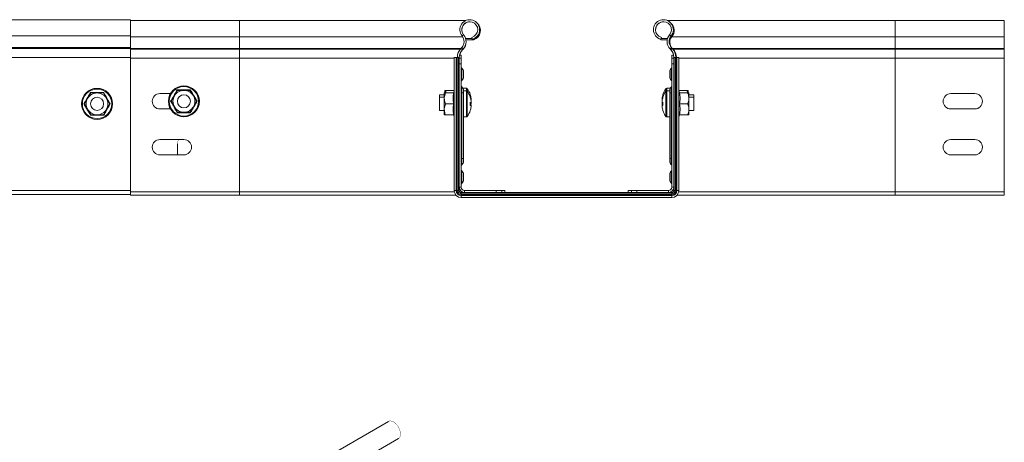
# Model space of a CAD drawing. Header units: millimetres. Extents: x 274 to 1864, y -1378 to 533.
# Tile 13 of 32: x 602 to 1053, y -681 to -487. Entities that reach past the tile are written whole.
import ezdxf

# ---------------------------------------------------------------- set-up
doc = ezdxf.new("R2010")
doc.units = ezdxf.units.MM
doc.linetypes.add('K5LT32768', pattern=[0])
doc.linetypes.add('K5LT32769', pattern=[0])

msp = doc.modelspace()

# ---------------------------------------------------------------- linework, layer by layer
at = {"color": 7, "linetype": 'K5LT32768', "lineweight": 15}
for p, q in [((652.94, -487.46), (384.94, -487.46)), ((652.94, -494.91), (652.94, -487.46)), ((702.94, -487.81), (652.94, -487.81)), ((806.51, -487.81), (702.94, -487.81)), ((1002.94, -487.81), (898.66, -487.81)), ((1052.94, -487.81), (1002.94, -487.81)), ((1052.94, -495.26), (1052.94, -487.81)), ((384.94, -494.91), (652.94, -494.91)), ((652.94, -500.22), (652.94, -494.91)), ((652.94, -495.26), (702.94, -495.26)), ((702.94, -500.57), (702.94, -495.26)), ((804.76, -494.91), (805.46, -494.34)), ((809.44, -496.4), (809.21, -495.53)), ((895.74, -496.4), (895.97, -495.53)), ((900.42, -494.91), (899.72, -494.34)), ((900.77, -495.26), (1002.94, -495.26)), ((1002.94, -500.57), (1002.94, -495.26)), ((1002.94, -495.26), (1052.94, -495.26)), ((1052.94, -500.57), (1052.94, -495.26)), ((384.94, -500.22), (652.94, -500.22)), ((652.94, -500.58), (652.94, -500.22)), ((804.58, -500.22), (804.24, -500.58)), ((804.58, -500.22), (805.24, -500.84)), ((806.39, -496.11), (809.36, -496.11)), ((806.51, -496.62), (810.2, -496.62)), ((810.2, -496.62), (810.04, -496.2)), ((895.68, -496.62), (895.87, -496.11)), ((895.68, -496.62), (898.67, -496.62)), ((895.87, -496.11), (898.79, -496.11)), ((900.59, -500.22), (899.94, -500.84)), ((900.94, -500.58), (900.59, -500.22)), ((384.94, -500.58), (652.94, -500.58)), ((384.94, -504.72), (652.94, -504.72)), ((652.94, -500.57), (702.94, -500.57)), ((652.94, -504.72), (652.94, -500.58)), ((652.94, -500.93), (702.94, -500.93)), ((652.94, -565.66), (652.94, -504.72)), ((702.94, -500.93), (702.94, -500.57)), ((702.94, -505.07), (702.94, -500.93)), ((802.09, -504.72), (801.19, -504.72)), ((801.19, -504.72), (801.19, -565.66)), ((802.09, -504.72), (802.09, -565.66)), ((802.38, -504.72), (802.09, -504.72)), ((802.38, -504.72), (802.38, -565.66)), ((802.9, -504.72), (802.38, -504.72)), ((802.9, -504.72), (802.9, -565.66)), ((803.49, -504.72), (802.9, -504.72)), ((803.49, -504.72), (803.49, -565.66)), ((803.59, -503.69), (804.39, -503.69)), ((804.24, -500.58), (804.89, -501.2)), ((804.39, -505.1), (804.39, -503.69)), ((805.24, -500.84), (804.89, -501.2)), ((804.99, -501.31), (805.33, -500.95)), ((900.29, -501.2), (899.94, -500.84)), ((900.94, -500.58), (900.29, -501.2)), ((901.58, -503.69), (900.79, -503.69)), ((900.79, -503.69), (900.79, -505.1)), ((901.29, -500.93), (900.94, -500.57)), ((900.94, -500.57), (1002.94, -500.57)), ((901.29, -500.93), (1002.94, -500.93)), ((901.69, -565.66), (901.69, -504.72)), ((901.69, -504.72), (902.28, -504.72)), ((902.28, -565.66), (902.28, -504.72)), ((902.28, -504.72), (902.8, -504.72)), ((902.8, -565.66), (902.8, -504.72)), ((902.8, -504.72), (903.09, -504.72)), ((903.09, -565.66), (903.09, -504.72)), ((903.09, -504.72), (903.99, -504.72)), ((903.99, -565.66), (903.99, -504.72)), ((1002.94, -500.93), (1002.94, -500.57)), ((1002.94, -500.57), (1052.94, -500.57)), ((1002.94, -505.07), (1002.94, -500.93)), ((1002.94, -500.93), (1052.94, -500.93)), ((1052.94, -500.93), (1052.94, -500.57)), ((1052.94, -505.07), (1052.94, -500.93)), ((652.94, -505.07), (702.94, -505.07)), ((702.94, -566.31), (702.94, -505.07)), ((803.49, -505.1), (804.39, -505.1)), ((803.49, -507.69), (804.39, -507.69)), ((804.39, -507.69), (804.39, -505.1)), ((804.39, -507.69), (804.39, -564.16)), ((900.79, -505.1), (900.79, -507.69)), ((901.69, -505.1), (900.79, -505.1)), ((901.69, -507.69), (900.79, -507.69)), ((900.79, -564.16), (900.79, -507.69)), ((1002.94, -566.31), (1002.94, -505.07)), ((1002.94, -505.07), (1052.94, -505.07)), ((1052.94, -566.31), (1052.94, -505.07)), ((804.72, -515.19), (804.72, -509.79)), ((805.39, -511.18), (805.39, -513.79)), ((899.79, -513.79), (899.79, -511.18)), ((900.46, -509.79), (900.46, -515.19)), ((633.36, -523.47), (634.8, -520.97)), ((634.66, -520.72), (634.8, -520.97)), ((634.8, -520.97), (637.69, -520.97)), ((637.69, -520.97), (640.58, -520.97)), ((640.72, -520.72), (640.58, -520.97)), ((640.58, -520.97), (642.02, -523.47)), ((666.44, -521.31), (671.26, -521.31)), ((671.67, -524.81), (673.11, -522.31)), ((673.11, -522.31), (674.55, -519.81)), ((674.41, -519.55), (674.55, -519.81)), ((674.55, -519.81), (677.44, -519.81)), ((677.44, -519.81), (680.33, -519.81)), ((680.47, -519.55), (680.33, -519.81)), ((680.33, -519.81), (681.77, -522.31)), ((681.77, -522.31), (683.21, -524.81)), ((796.59, -521.81), (794.39, -521.81)), ((794.39, -521.81), (794.39, -522.97)), ((796.59, -520.97), (797.19, -520.97)), ((796.59, -520.97), (796.59, -523.47)), ((796.94, -519.81), (797.54, -519.81)), ((796.94, -519.81), (796.94, -520.9)), ((800.87, -520.97), (797.19, -520.97)), ((797.54, -519.81), (797.22, -521)), ((801.19, -519.81), (797.54, -519.81)), ((801.19, -520.07), (800.95, -520.72)), ((804.39, -520.99), (804.72, -520.99)), ((804.72, -550.99), (804.72, -520.99)), ((804.72, -520.99), (805.39, -520.99)), ((806.71, -518.81), (805.16, -518.81)), ((805.39, -519.68), (805.39, -520.99)), ((806.71, -519.97), (805.39, -519.97)), ((805.39, -520.99), (805.39, -550.99)), ((900.02, -518.81), (898.46, -518.81)), ((899.79, -519.97), (898.46, -519.97)), ((899.79, -520.99), (899.79, -519.68)), ((899.79, -520.99), (900.46, -520.99)), ((899.79, -550.99), (899.79, -520.99)), ((900.46, -520.99), (900.46, -550.99)), ((900.79, -520.99), (900.46, -520.99)), ((903.99, -519.81), (907.64, -519.81)), ((904.23, -520.72), (903.99, -520.07)), ((904.3, -520.97), (907.99, -520.97)), ((907.64, -519.81), (908.24, -519.81)), ((907.99, -520.97), (908.59, -520.97)), ((908.24, -520.94), (908.24, -519.81)), ((908.59, -523.47), (908.59, -520.97)), ((910.79, -521.81), (908.59, -521.81)), ((910.79, -522.97), (910.79, -521.81)), ((1039.44, -521.31), (1028.44, -521.31)), ((631.62, -525.97), (631.92, -525.97)), ((631.92, -525.97), (633.36, -523.47)), ((633.36, -528.47), (631.92, -525.97)), ((642.02, -523.47), (643.46, -525.97)), ((642.02, -528.47), (643.46, -525.97)), ((643.46, -525.97), (643.76, -525.97)), ((671.37, -524.81), (671.67, -524.81)), ((673.11, -527.31), (671.67, -524.81)), ((681.77, -527.31), (683.21, -524.81)), ((683.21, -524.81), (683.51, -524.81)), ((796.59, -522.97), (794.39, -522.97)), ((794.39, -522.97), (794.39, -528.97)), ((796.59, -528.47), (796.59, -523.47)), ((800.87, -525.97), (797.19, -525.97)), ((800.87, -525.97), (801.19, -525.97)), ((808.87, -525.55), (808.47, -525.55)), ((808.47, -526.65), (808.87, -526.65)), ((808.87, -526.71), (808.5, -526.71)), ((808.87, -523.49), (808.87, -523.45)), ((808.87, -523.49), (808.87, -524.13)), ((808.87, -524.65), (808.87, -524.62)), ((808.87, -524.65), (808.87, -525.29)), ((808.87, -525.55), (808.87, -525.48)), ((808.87, -525.55), (808.87, -526.16)), ((808.87, -526.71), (808.87, -526.65)), ((808.87, -526.71), (808.87, -527.33)), ((896.3, -523.45), (896.3, -523.49)), ((896.3, -524.13), (896.3, -523.49)), ((896.3, -524.62), (896.3, -524.65)), ((896.3, -525.29), (896.3, -524.65)), ((896.3, -525.48), (896.3, -525.55)), ((896.3, -526.16), (896.3, -525.55)), ((896.71, -525.55), (896.3, -525.55)), ((896.3, -526.65), (896.3, -526.71)), ((896.3, -526.65), (896.71, -526.65)), ((896.3, -527.33), (896.3, -526.71)), ((896.68, -526.71), (896.3, -526.71)), ((903.99, -525.97), (904.3, -525.97)), ((904.3, -525.97), (907.99, -525.97)), ((910.79, -522.97), (908.59, -522.97)), ((908.59, -528.47), (908.59, -523.47)), ((910.79, -526.05), (910.79, -522.97)), ((910.79, -528.97), (910.79, -526.05)), ((634.8, -530.97), (633.36, -528.47)), ((634.8, -530.97), (634.66, -531.22)), ((637.69, -530.97), (634.8, -530.97)), ((640.58, -530.97), (637.69, -530.97)), ((640.58, -530.97), (642.02, -528.47)), ((640.58, -530.97), (640.72, -531.22)), ((671.26, -528.31), (666.44, -528.31)), ((674.55, -529.81), (673.11, -527.31)), ((674.55, -529.81), (674.41, -530.06)), ((677.44, -529.81), (674.55, -529.81)), ((680.33, -529.81), (677.44, -529.81)), ((680.33, -529.81), (681.77, -527.31)), ((680.33, -529.81), (680.47, -530.06)), ((794.39, -528.97), (796.59, -528.97)), ((796.59, -528.47), (796.59, -530.97)), ((797.19, -530.97), (796.59, -530.97)), ((800.87, -530.97), (797.19, -530.97)), ((800.95, -531.22), (801.19, -531.87)), ((903.99, -531.87), (904.23, -531.22)), ((904.3, -530.97), (907.99, -530.97)), ((908.59, -530.97), (907.99, -530.97)), ((908.59, -530.97), (908.59, -528.47)), ((908.59, -528.97), (910.79, -528.97)), ((1028.44, -528.31), (1039.44, -528.31)), ((805.39, -531.97), (806.71, -531.97)), ((898.46, -531.97), (899.79, -531.97)), ((666.44, -542.31), (677.44, -542.31)), ((674.44, -549.31), (674.44, -544.24)), ((1039.44, -542.31), (1028.44, -542.31)), ((677.44, -549.31), (666.44, -549.31)), ((1028.44, -549.31), (1039.44, -549.31)), ((804.39, -550.99), (804.72, -550.99)), ((805.39, -550.99), (804.72, -550.99)), ((805.39, -550.99), (805.39, -552.29)), ((899.79, -552.29), (899.79, -550.99)), ((900.46, -550.99), (899.79, -550.99)), ((900.46, -550.99), (900.79, -550.99)), ((804.72, -562.19), (804.72, -556.79)), ((805.39, -558.18), (805.39, -560.79)), ((899.79, -560.79), (899.79, -558.18)), ((900.46, -556.79), (900.46, -562.19)), ((384.94, -565.66), (652.94, -565.66)), ((384.94, -567.46), (652.94, -567.46)), ((652.94, -566.85), (652.94, -565.66)), ((652.94, -566.31), (702.94, -566.31)), ((652.94, -567.81), (652.94, -566.85)), ((652.94, -567.81), (702.94, -567.81)), ((702.94, -567.81), (702.94, -566.31)), ((702.94, -567.81), (802.02, -567.81)), ((802.09, -565.66), (801.19, -565.66)), ((802.38, -565.66), (802.09, -565.66)), ((802.9, -565.66), (802.38, -565.66)), ((803.49, -565.66), (802.9, -565.66)), ((803.49, -564.16), (804.39, -564.16)), ((804.39, -566.56), (804.39, -567.14)), ((804.39, -566.56), (900.79, -566.56)), ((804.39, -567.14), (804.39, -567.66)), ((804.39, -567.14), (900.79, -567.14)), ((804.39, -567.66), (804.39, -567.96)), ((804.39, -567.66), (900.79, -567.66)), ((805.89, -566.56), (805.89, -565.66)), ((805.89, -565.66), (820.36, -565.66)), ((820.36, -566.56), (820.36, -565.66)), ((822.94, -565.66), (820.36, -565.66)), ((822.94, -566.56), (822.94, -565.66)), ((824.36, -565.66), (822.94, -565.66)), ((824.36, -566.56), (824.36, -565.66)), ((880.82, -566.56), (880.82, -565.66)), ((882.23, -565.66), (880.82, -565.66)), ((882.23, -566.56), (882.23, -565.66)), ((884.82, -565.66), (882.23, -565.66)), ((884.82, -566.56), (884.82, -565.66)), ((884.82, -565.66), (899.29, -565.66)), ((899.29, -565.66), (899.29, -566.56)), ((900.79, -564.16), (901.69, -564.16)), ((900.79, -566.56), (900.79, -567.14)), ((900.79, -567.14), (900.79, -567.66)), ((900.79, -567.66), (900.79, -567.96)), ((901.69, -565.66), (902.28, -565.66)), ((902.28, -565.66), (902.8, -565.66)), ((902.8, -565.66), (903.09, -565.66)), ((903.09, -565.66), (903.99, -565.66)), ((903.16, -567.81), (1002.94, -567.81)), ((1002.94, -567.81), (1002.94, -566.31)), ((1002.94, -566.31), (1052.94, -566.31)), ((1002.94, -567.81), (1052.94, -567.81)), ((1052.94, -567.81), (1052.94, -566.31)), ((804.39, -567.96), (804.39, -568.86)), ((804.39, -567.96), (900.79, -567.96)), ((804.39, -568.86), (900.79, -568.86)), ((900.79, -567.96), (900.79, -568.86)), ((771.09, -671.29), (735.74, -691.7)), ((740.29, -699.58), (775.64, -679.17))]:
    msp.add_line(p, q, dxfattribs=at)
at = {"color": 8, "linetype": 'K5LT32769', "lineweight": 15, "true_color": 0x808080}
for p, q in [((702.94, -495.26), (702.94, -487.81)), ((1002.94, -495.26), (1002.94, -487.81)), ((702.94, -495.26), (805.02, -495.26)), ((900.77, -495.26), (900.39, -494.95)), ((702.94, -500.57), (804.25, -500.57)), ((702.94, -500.93), (803.93, -500.93)), ((804.88, -501.21), (804.99, -501.31)), ((805.23, -500.85), (805.33, -500.95)), ((900.94, -500.57), (900.94, -500.58)), ((901.29, -500.93), (901.26, -500.96)), ((702.94, -505.07), (801.19, -505.07)), ((903.99, -505.07), (1002.94, -505.07)), ((804.72, -520.99), (804.72, -518.29)), ((806.71, -518.81), (806.71, -519.97)), ((806.71, -519.97), (806.71, -531.97)), ((807.16, -519.03), (807.16, -520.2)), ((807.16, -520.2), (807.16, -531.74)), ((898.02, -520.2), (898.02, -519.03)), ((898.02, -526.12), (898.02, -520.2)), ((898.46, -519.97), (898.46, -518.81)), ((898.46, -526.12), (898.46, -519.97)), ((900.46, -518.29), (900.46, -520.99)), ((898.02, -531.74), (898.02, -526.12)), ((898.46, -531.97), (898.46, -526.12)), ((804.72, -553.69), (804.72, -550.99)), ((900.46, -550.99), (900.46, -553.69)), ((702.94, -566.31), (801.26, -566.31)), ((903.92, -566.31), (1002.94, -566.31))]:
    msp.add_line(p, q, dxfattribs=at)
at = {"color": 7, "linetype": 'K5LT32768', "const_width": 0.15}
for points in [[(893.88, -495.39), (894.56, -496.02), (895.68, -496.62)], [(808.47, -521.73), (808.48, -521.72), (808.49, -521.71), (808.49, -521.71), (808.5, -521.7), (808.5, -521.7)], [(808.47, -522.9), (808.48, -522.89), (808.49, -522.88), (808.49, -522.87), (808.5, -522.87), (808.5, -522.87)], [(808.47, -529.04), (808.48, -529.05), (808.49, -529.06), (808.49, -529.07), (808.5, -529.07), (808.49, -529.08), (808.49, -529.08), (808.48, -529.08), (808.47, -529.08)], [(896.71, -529.08), (896.7, -529.08), (896.69, -529.08), (896.68, -529.08), (896.68, -529.07), (896.68, -529.07), (896.69, -529.06), (896.7, -529.05), (896.71, -529.04)], [(674.44, -544.24), (674.64, -543.13), (675.08, -542.31)], [(771.09, -671.29), (771.6, -671.1), (772.42, -671.13), (773.31, -671.48), (774.2, -672.12), (775.03, -673), (775.72, -674.06), (776.24, -675.21), (776.53, -676.36), (776.57, -677.42), (776.36, -678.31), (775.92, -678.96), (775.64, -679.17)]]:
    msp.add_lwpolyline(points, dxfattribs=at)
at = {"color": 7, "linetype": 'K5LT32768', "lineweight": 15}
for centre, radius in [((677.44, -524.81), 7.1), ((677.44, -524.81), 6.73), ((637.69, -525.97), 7.1), ((637.69, -525.97), 6.73), ((677.44, -524.81), 3), ((637.69, -525.97), 3)]:
    msp.add_circle(centre, radius, dxfattribs=at)
for centre, radius, start, end in [((808.26, -492.01), 4.55, 285, 219.6825), ((808.26, -492.01), 3.65, 285, 219.6825), ((808.61, -492.36), 4, 92.565, 177.435), ((808.61, -492.36), 4.55, 290.35, 48.118), ((896.91, -492.01), 4.55, 320.3175, 255), ((896.91, -492.01), 3.65, 320.3175, 255), ((897.26, -492.36), 4, 92.565, 177.435), ((897.26, -492.36), 4.55, 320.3175, 48.118), ((801.68, -497.46), 4, 316.4642, 39.6825), ((801.68, -497.46), 4.9, 316.4642, 39.6825), ((903.49, -497.46), 4.9, 140.3175, 223.5358), ((903.49, -497.46), 4, 140.3175, 223.5358), ((903.84, -497.81), 4, 140.3175, 223.5358), ((802.03, -497.81), 4.55, 316.4642, 2.1634), ((808.59, -504.72), 6, 136.4642, 180), ((808.59, -504.72), 5.1, 136.4642, 180), ((808.94, -505.07), 5.45, 136.4642, 165.349), ((896.59, -504.72), 5.1, 0, 43.5358), ((896.59, -504.72), 6, 0, 43.5358), ((896.94, -505.07), 6, 3.3442, 43.5358), ((805.29, -509.09), 0.9, 180, 230.9772), ((899.89, -509.09), 0.9, 309.0228, 0), ((803.59, -511.18), 1.8, 0, 50.9772), ((901.59, -511.18), 1.8, 129.0228, 180), ((805.29, -515.89), 0.9, 129.0228, 180), ((805.29, -517.59), 0.9, 180, 230.9772), ((803.59, -513.79), 1.8, 309.0228, 0), ((901.59, -513.79), 1.8, 180, 230.9772), ((899.89, -515.89), 0.9, 0, 50.9772), ((899.89, -517.59), 0.9, 309.0228, 0), ((637.69, -525.97), 5, 90, 150), ((637.69, -525.97), 5, 30, 90), ((666.44, -524.81), 3.5, 90, 270), ((677.44, -524.81), 5, 150, 210), ((677.44, -524.81), 5, 90, 150), ((677.44, -524.81), 5, 30, 90), ((677.44, -524.81), 5, 330, 30), ((800.61, -520.61), 0.36, 270, 341.5976), ((800.96, -519.45), 0.36, 270, 309.8333), ((803.59, -519.68), 1.8, 0, 50.9772), ((806.71, -519.35), 0.54, 35.2515, 90), ((806.71, -520.51), 0.54, 35.2515, 90), ((798.99, -524.81), 10, 18.087, 35.2515), ((798.99, -525.97), 10, 18.087, 35.2515), ((798.99, -524.79), 9.97, 7.7091, 18.0658), ((798.99, -524.82), 9.97, 7.7091, 18.0658), ((906.18, -524.79), 9.97, 161.934, 172.2911), ((906.18, -524.82), 9.97, 161.934, 172.2911), ((906.19, -524.81), 10, 144.7485, 161.913), ((906.19, -525.97), 10, 144.7485, 161.913), ((896.73, -521.69), 0.0471, 192.0157, 240.0587), ((898.46, -519.35), 0.54, 90, 144.7485), ((898.46, -520.51), 0.54, 90, 144.7485), ((901.59, -519.68), 1.8, 129.0228, 180), ((904.22, -519.45), 0.36, 230.1667, 270), ((904.57, -520.61), 0.36, 197.9785, 270), ((1028.44, -524.81), 3.5, 90, 270), ((1039.44, -524.81), 3.5, 270, 90), ((637.69, -525.97), 5, 150, 210), ((637.69, -525.97), 5, 330, 30), ((798.99, -525.95), 9.97, 7.7091, 18.0658), ((798.99, -525.99), 9.97, 7.7091, 18.0658), ((797.47, -525.89), 11.03, 359.5944, 3.6876), ((808.2, -521.01), 4.34, 273.5931, 278.9264), ((797.45, -526.05), 11.04, 356.315, 3.685), ((808.2, -529.76), 4.33, 81.0696, 86.4088), ((808.2, -521.26), 4.34, 273.5915, 278.928), ((808.2, -530.93), 4.34, 81.0736, 86.4069), ((808.2, -522.43), 4.34, 273.5915, 278.928), ((799, -524.82), 9.96, 349.0211, 352.2917), ((808.58, -522.49), 1.67, 277.5911, 280.2303), ((906.18, -525.95), 9.97, 161.934, 172.291), ((906.18, -525.99), 9.97, 161.934, 172.291), ((896.61, -522.42), 1.73, 259.8072, 262.5682), ((896.98, -521.01), 4.34, 261.0735, 266.407), ((896.98, -529.76), 4.33, 93.5911, 98.9305), ((896.98, -521.26), 4.34, 261.0719, 266.4086), ((906.18, -524.82), 9.97, 187.7091, 190.9773), ((896.98, -530.93), 4.34, 93.593, 98.9265), ((896.98, -522.43), 4.34, 261.0719, 266.4086), ((896.73, -522.86), 0.0471, 192.0157, 240.0587), ((907.72, -525.89), 11.03, 176.313, 180.4045), ((907.73, -526.05), 11.04, 176.3145, 183.6855), ((637.69, -525.97), 5, 210, 270), ((637.69, -525.97), 5, 270, 330), ((677.44, -524.81), 5, 210, 270), ((677.44, -524.81), 5, 270, 330), ((800.61, -531.33), 0.36, 17.9785, 90), ((806.71, -531.43), 0.54, 270, 324.7485), ((798.99, -525.97), 10, 324.7485, 341.913), ((798.99, -525.99), 9.97, 341.9342, 352.2909), ((906.18, -525.99), 9.97, 187.709, 198.066), ((906.19, -525.97), 10, 198.087, 215.2515), ((898.46, -531.43), 0.54, 215.2515, 270), ((904.57, -531.33), 0.36, 90, 161.5976), ((666.44, -545.81), 3.5, 90, 270), ((677.44, -545.81), 3.5, 270, 90), ((1028.44, -545.81), 3.5, 90, 270), ((1039.44, -545.81), 3.5, 270, 90), ((805.29, -554.39), 0.9, 129.0228, 180), ((803.59, -552.29), 1.8, 309.0228, 0), ((901.59, -552.29), 1.8, 180, 230.9772), ((899.89, -554.39), 0.9, 0, 50.9772), ((805.29, -556.09), 0.9, 180, 230.9772), ((803.59, -558.18), 1.8, 0, 50.9772), ((901.59, -558.18), 1.8, 129.0228, 180), ((899.89, -556.09), 0.9, 309.0228, 0), ((805.29, -562.89), 0.9, 129.0228, 180), ((803.59, -560.79), 1.8, 309.0228, 0), ((901.59, -560.79), 1.8, 180, 230.9772), ((899.89, -562.89), 0.9, 0, 50.9772), ((804.39, -565.66), 3.2, 180, 270), ((804.39, -565.66), 2.3, 180, 270), ((804.39, -565.66), 2.01, 180, 270), ((804.39, -565.66), 1.49, 180, 270), ((805.89, -564.16), 2.4, 180, 270), ((804.39, -565.66), 0.9, 180, 270), ((805.89, -564.16), 1.5, 180, 270), ((899.29, -564.16), 1.5, 270, 0), ((899.29, -564.16), 2.4, 270, 0), ((900.79, -565.66), 3.2, 270, 0), ((900.79, -565.66), 2.3, 270, 0), ((900.79, -565.66), 2.01, 270, 0), ((900.79, -565.66), 1.49, 270, 0), ((900.79, -565.66), 0.9, 270, 0)]:
    msp.add_arc(centre, radius, start, end, dxfattribs=at)
for points, knots in [([(631.62, -525.97), (631.74, -525.77), (632.34, -524.75), (633.38, -522.98), (634.25, -521.43), (634.66, -520.72)], [0, 0, 0, 0, 0.118082, 0.592258, 1, 1, 1, 1]), ([(634.66, -520.72), (634.89, -520.72), (636.08, -520.73), (638.13, -520.74), (639.9, -520.72), (640.72, -520.72)], [0, 0, 0, 0, 0.118082, 0.592259, 1, 1, 1, 1]), ([(640.72, -520.72), (640.84, -520.92), (641.42, -521.96), (642.44, -523.73), (643.34, -525.26), (643.76, -525.97)], [0, 0, 0, 0, 0.118084, 0.592259, 1, 1, 1, 1]), ([(671.37, -524.81), (671.49, -524.6), (672.09, -523.58), (673.13, -521.81), (674, -520.27), (674.41, -519.55)], [0, 0, 0, 0, 0.118082, 0.592258, 1, 1, 1, 1]), ([(674.41, -519.55), (674.64, -519.55), (675.83, -519.56), (677.88, -519.57), (679.65, -519.56), (680.47, -519.55)], [0, 0, 0, 0, 0.118084, 0.592259, 1, 1, 1, 1]), ([(680.47, -519.55), (680.59, -519.76), (681.17, -520.79), (682.19, -522.57), (683.09, -524.1), (683.51, -524.81)], [0, 0, 0, 0, 0.118083, 0.592258, 1, 1, 1, 1]), ([(797.19, -520.97), (796.91, -521.71), (796.6, -522.53), (796.59, -523.38), (796.59, -523.47)], [0, 0, 0, 0, 0.896038, 1, 1, 1, 1]), ([(800.87, -525.97), (800.74, -525.15), (800.48, -523.48), (800.74, -521.82), (800.87, -520.97)], [0, 0, 0, 0, 0.492148, 1, 1, 1, 1]), ([(801.19, -520.82), (801.19, -520.82), (801.17, -520.85), (801.1, -520.9), (800.99, -520.96), (800.91, -520.97), (800.87, -520.97)], [0, 0, 0, 0, 0.019449, 0.368939, 0.683818, 1, 1, 1, 1]), ([(903.99, -520.82), (903.99, -520.82), (904.01, -520.85), (904.08, -520.9), (904.19, -520.96), (904.26, -520.97), (904.3, -520.97)], [0, 0, 0, 0, 0.019444, 0.368936, 0.683817, 1, 1, 1, 1]), ([(904.3, -520.97), (904.44, -521.79), (904.7, -523.46), (904.44, -525.12), (904.3, -525.97)], [0, 0, 0, 0, 0.492149, 1, 1, 1, 1]), ([(907.98, -520.98), (907.94, -520.75), (907.89, -520.34), (907.71, -519.96), (907.64, -519.81)], [0, 0, 0, 0, 0.582274, 1, 1, 1, 1]), ([(908.59, -523.47), (908.51, -522.79), (908.41, -521.93), (908.06, -521.13), (907.99, -520.97)], [0, 0, 0, 0, 0.801463, 1, 1, 1, 1]), ([(634.66, -531.22), (634.54, -531.02), (633.96, -529.99), (632.94, -528.21), (632.04, -526.68), (631.62, -525.97)], [0, 0, 0, 0, 0.118083, 0.592258, 1, 1, 1, 1]), ([(643.76, -525.97), (643.64, -526.17), (643.03, -527.2), (642, -528.96), (641.13, -530.51), (640.72, -531.22)], [0, 0, 0, 0, 0.118082, 0.592258, 1, 1, 1, 1]), ([(674.41, -530.06), (674.29, -529.85), (673.71, -528.82), (672.69, -527.04), (671.79, -525.51), (671.37, -524.81)], [0, 0, 0, 0, 0.118083, 0.592259, 1, 1, 1, 1]), ([(683.51, -524.81), (683.39, -525.01), (682.78, -526.03), (681.75, -527.8), (680.88, -529.34), (680.47, -530.06)], [0, 0, 0, 0, 0.118083, 0.592258, 1, 1, 1, 1]), ([(796.59, -523.47), (796.67, -524.16), (796.77, -525.01), (797.12, -525.81), (797.19, -525.97)], [0, 0, 0, 0, 0.801463, 1, 1, 1, 1]), ([(796.59, -528.47), (796.59, -528.34), (796.61, -527.52), (796.88, -526.68), (797.18, -526), (797.19, -525.97)], [0, 0, 0, 0, 0.148486, 0.965569, 1, 1, 1, 1]), ([(800.87, -530.97), (800.74, -530.15), (800.48, -528.48), (800.74, -526.82), (800.87, -525.97)], [0, 0, 0, 0, 0.492148, 1, 1, 1, 1]), ([(904.3, -525.97), (904.44, -526.79), (904.7, -528.46), (904.44, -530.12), (904.3, -530.97)], [0, 0, 0, 0, 0.492148, 1, 1, 1, 1]), ([(907.99, -525.97), (908.27, -525.24), (908.57, -524.41), (908.59, -523.56), (908.59, -523.47)], [0, 0, 0, 0, 0.896038, 1, 1, 1, 1]), ([(908.59, -528.47), (908.59, -528.34), (908.57, -527.52), (908.3, -526.68), (908, -526), (907.99, -525.97)], [0, 0, 0, 0, 0.148486, 0.965569, 1, 1, 1, 1]), ([(640.72, -531.22), (640.49, -531.22), (639.3, -531.21), (637.25, -531.2), (635.48, -531.22), (634.66, -531.22)], [0, 0, 0, 0, 0.118084, 0.592259, 1, 1, 1, 1]), ([(680.47, -530.06), (680.24, -530.06), (679.05, -530.05), (677, -530.04), (675.23, -530.05), (674.41, -530.06)], [0, 0, 0, 0, 0.118082, 0.592257, 1, 1, 1, 1]), ([(797.19, -530.97), (797.1, -530.76), (796.75, -529.96), (796.66, -529.1), (796.59, -528.47)], [0, 0, 0, 0, 0.263255, 1, 1, 1, 1]), ([(800.87, -530.97), (800.91, -530.97), (800.99, -530.98), (801.1, -531.04), (801.17, -531.09), (801.19, -531.12), (801.19, -531.13)], [0, 0, 0, 0, 0.316182, 0.631061, 0.980551, 1, 1, 1, 1]), ([(903.99, -531.13), (903.99, -531.12), (904.01, -531.09), (904.08, -531.04), (904.19, -530.98), (904.26, -530.97), (904.3, -530.97)], [0, 0, 0, 0, 0.019444, 0.368936, 0.683817, 1, 1, 1, 1]), ([(907.99, -530.97), (908.08, -530.76), (908.43, -529.96), (908.52, -529.1), (908.59, -528.47)], [0, 0, 0, 0, 0.263255, 1, 1, 1, 1])]:
    msp.add_open_spline(points, degree=3, knots=knots, dxfattribs=at)
at = {"color": 8, "linetype": 'K5LT32769', "lineweight": 15, "true_color": 0x808080}
for points, knots in [([(903.93, -520.72), (903.97, -520.72), (904.15, -520.73), (904.17, -520.73), (904.19, -520.73)], [0, 0, 0, 0, 0.236151, 1, 1, 1, 1]), ([(801.25, -531.22), (801.21, -531.22), (801.02, -531.21), (801.01, -531.21), (800.99, -531.21)], [0, 0, 0, 0, 0.23615, 1, 1, 1, 1]), ([(904.19, -531.21), (904.2, -531.21), (904.28, -531.21), (904.09, -531.22), (903.93, -531.22)], [0, 0, 0, 0, 0.184454, 1, 1, 1, 1])]:
    msp.add_open_spline(points, degree=3, knots=knots, dxfattribs=at)

doc.saveas('drawing.dxf')
